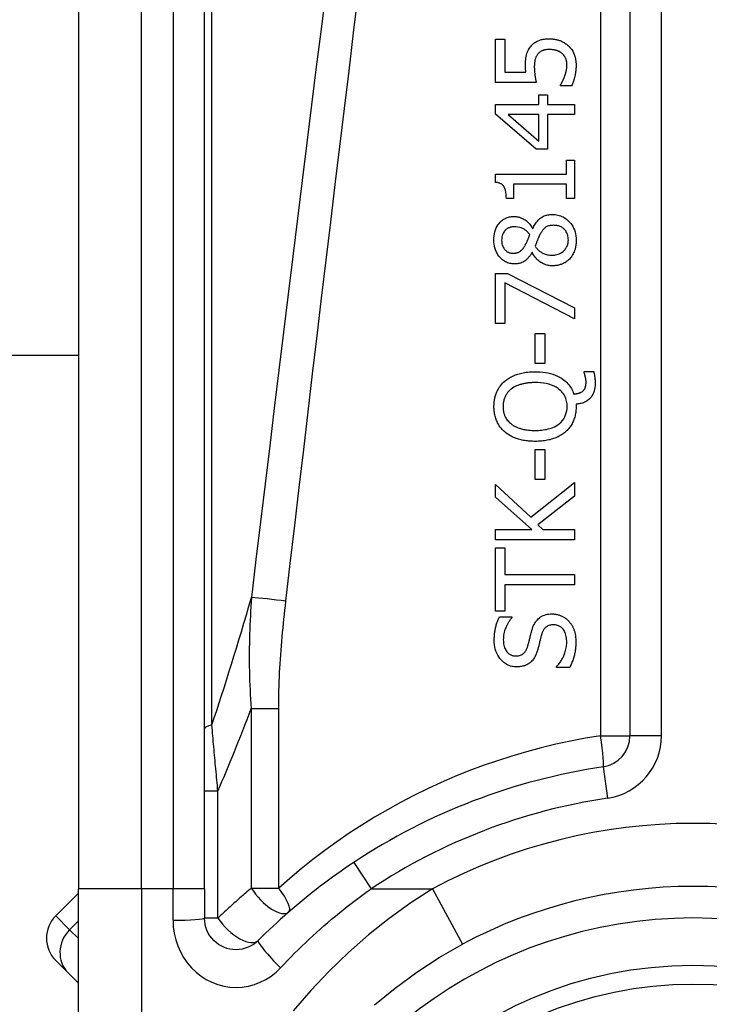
# Model space of a CAD drawing. Header units: inches. Extents: x 7 to 188, y 10 to 101.
# Tile 84 of 154: x 24.168 to 24.599, y 72.586 to 73.201. Entities that reach past the tile are written whole.
import ezdxf

# ---------------------------------------------------------------- set-up
doc = ezdxf.new("R2010")
doc.units = ezdxf.units.IN
doc.header["$MEASUREMENT"] = 0
doc.layers.add('Visible Edges(ANSI)', color=7, linetype='Continuous', lineweight=25)
doc.layers.add('Visible Tangent Edges(ANSI)', color=7, linetype='Continuous', lineweight=25)

msp = doc.modelspace()

# ---------------------------------------------------------------- linework, layer by layer
at = {"layer": 'Visible Edges(ANSI)'}
for p, q in [((24.54921, 73.40591), (24.54921, 72.75393)), ((24.20471, 73.30749), (24.20471, 72.65842)), ((24.28345, 72.65842), (24.28345, 73.30749)), ((24.46532, 73.16192), (24.46532, 73.18892)), ((24.46532, 73.18892), (24.4711, 73.18892)), ((24.4711, 73.18892), (24.4711, 73.16826)), ((24.4711, 73.16826), (24.48422, 73.16826)), ((24.49068, 73.16192), (24.46532, 73.16192)), ((24.5058, 73.15989), (24.5058, 73.16037)), ((24.49232, 73.14824), (24.49232, 73.15411)), ((24.49232, 73.15411), (24.49762, 73.15411)), ((24.49762, 73.15411), (24.49762, 73.14824)), ((24.51278, 73.15989), (24.5058, 73.15989)), ((24.46532, 73.14218), (24.46532, 73.14824)), ((24.46532, 73.14824), (24.49232, 73.14824)), ((24.49762, 73.14824), (24.51453, 73.14824)), ((24.51453, 73.14824), (24.51453, 73.1419)), ((24.49068, 73.12017), (24.46532, 73.14218)), ((24.49232, 73.1419), (24.4731, 73.1419)), ((24.4731, 73.1419), (24.49232, 73.12535)), ((24.49232, 73.12535), (24.49232, 73.1419)), ((24.49762, 73.1419), (24.49762, 73.12017)), ((24.51453, 73.1419), (24.49762, 73.1419)), ((24.49762, 73.12017), (24.49068, 73.12017)), ((24.50951, 73.10465), (24.50951, 73.11339)), ((24.50951, 73.11339), (24.51453, 73.11339)), ((24.51453, 73.11339), (24.51453, 73.08938)), ((24.46516, 73.09955), (24.46516, 73.10465)), ((24.46516, 73.10465), (24.50951, 73.10465)), ((24.47653, 73.09831), (24.47653, 73.08938)), ((24.50951, 73.09831), (24.47653, 73.09831)), ((24.50951, 73.08938), (24.50951, 73.09831)), ((24.47653, 73.08938), (24.47202, 73.08938)), ((24.51453, 73.08938), (24.50951, 73.08938)), ((24.48833, 73.07076), (24.48853, 73.07076)), ((24.48825, 73.05576), (24.48805, 73.05576)), ((24.46532, 73.01133), (24.46532, 73.04256)), ((24.46532, 73.04256), (24.4727, 73.04256)), ((24.4727, 73.04256), (24.51453, 73.02126)), ((24.4711, 73.03674), (24.4711, 73.01133)), ((24.51453, 73.01424), (24.4711, 73.03674)), ((24.51453, 73.02126), (24.51453, 73.01424)), ((24.4711, 73.01133), (24.46532, 73.01133)), ((24.49001, 72.98649), (24.49001, 73.00511)), ((24.49001, 73.00511), (24.49599, 73.00511)), ((24.49599, 73.00511), (24.49599, 72.98649)), ((24.20471, 72.99133), (9.17764, 72.99133)), ((24.49599, 72.98649), (24.49001, 72.98649)), ((24.52063, 72.98059), (24.52063, 72.98146)), ((24.52063, 72.98146), (24.52658, 72.98146)), ((24.51557, 72.96104), (24.51557, 72.95953)), ((24.49001, 72.91402), (24.49001, 72.93265)), ((24.49001, 72.93265), (24.49599, 72.93265)), ((24.49599, 72.93265), (24.49599, 72.91402)), ((24.49599, 72.91402), (24.49001, 72.91402)), ((24.46532, 72.90294), (24.46532, 72.91091)), ((24.46532, 72.91091), (24.48729, 72.89054)), ((24.48729, 72.89054), (24.51453, 72.91211)), ((24.51453, 72.91211), (24.51453, 72.90362)), ((24.48793, 72.88276), (24.46532, 72.90294)), ((24.51453, 72.90362), (24.49164, 72.88563)), ((24.49164, 72.88563), (24.49487, 72.88276)), ((24.46532, 72.87622), (24.46532, 72.88276)), ((24.46532, 72.88276), (24.48793, 72.88276)), ((24.49487, 72.88276), (24.51453, 72.88276)), ((24.51453, 72.88276), (24.51453, 72.87622)), ((24.51453, 72.87622), (24.46532, 72.87622)), ((24.46532, 72.83167), (24.46532, 72.87123)), ((24.46532, 72.87123), (24.47114, 72.87123)), ((24.47114, 72.87123), (24.47114, 72.85472)), ((24.47114, 72.85472), (24.51453, 72.85472)), ((24.51453, 72.85472), (24.51453, 72.84818)), ((24.47114, 72.84818), (24.47114, 72.83167)), ((24.51453, 72.84818), (24.47114, 72.84818)), ((24.47114, 72.83167), (24.46532, 72.83167)), ((24.46763, 72.82812), (24.47545, 72.82812)), ((24.47545, 72.82812), (24.47545, 72.82764)), ((24.50337, 72.79658), (24.50337, 72.79706)), ((24.51158, 72.79658), (24.50337, 72.79658)), ((24.20471, 72.42116), (24.20471, 72.65842)), ((24.28345, 72.65842), (24.28345, 72.63999)), ((24.20471, 72.65571), (24.19047, 72.64147)), ((24.19829, 72.60582), (24.19047, 72.61363)), ((24.19829, 72.60582), (24.20471, 72.59939))]:
    msp.add_line(p, q, dxfattribs=at)
at = {"layer": 'Visible Edges(ANSI)', "flags": 128}
for points in [[(24.48702, 73.18414), (24.48741, 73.18464), (24.48783, 73.18512), (24.48828, 73.18557), (24.48874, 73.186), (24.48923, 73.1864), (24.48973, 73.18678), (24.49026, 73.18713), (24.49081, 73.18746), (24.49136, 73.18775), (24.4919, 73.188), (24.49242, 73.18821), (24.49293, 73.18839), (24.49344, 73.18855), (24.49393, 73.18868), (24.49442, 73.18879), (24.49491, 73.18888), (24.4954, 73.18896), (24.4959, 73.18903), (24.4964, 73.18908), (24.4969, 73.18913), (24.4974, 73.18916), (24.4979, 73.18918), (24.4984, 73.1892), (24.4989, 73.1892)], [(24.4989, 73.1892), (24.49939, 73.1892), (24.49988, 73.18918), (24.50036, 73.18915), (24.50085, 73.18911), (24.50133, 73.18906), (24.50181, 73.189), (24.50229, 73.18892), (24.50277, 73.18883), (24.50324, 73.18873), (24.50371, 73.18862), (24.50418, 73.18849), (24.50465, 73.18835), (24.50511, 73.1882), (24.50557, 73.18803), (24.50605, 73.18784), (24.50654, 73.18763), (24.50704, 73.18739), (24.50756, 73.18713), (24.50808, 73.18683), (24.50861, 73.1865), (24.50915, 73.18615), (24.50968, 73.18575), (24.51022, 73.18532), (24.51074, 73.18485)], [(24.51074, 73.18485), (24.51127, 73.18434), (24.51177, 73.18379), (24.51223, 73.18323), (24.51267, 73.18264), (24.51307, 73.18202), (24.51345, 73.18139), (24.51379, 73.18074), (24.51411, 73.18008), (24.51437, 73.17944), (24.5146, 73.17884), (24.51478, 73.17828), (24.51494, 73.17776), (24.51506, 73.17729), (24.51516, 73.17687), (24.51524, 73.17646), (24.51531, 73.17606), (24.51537, 73.17565), (24.51543, 73.17524), (24.51547, 73.17483), (24.51551, 73.17442), (24.51553, 73.17401), (24.51555, 73.1736), (24.51557, 73.17318), (24.51557, 73.17277)], [(24.48394, 73.17273), (24.48395, 73.17309), (24.48395, 73.17345), (24.48396, 73.17381), (24.48397, 73.17418), (24.48398, 73.17455), (24.484, 73.17492), (24.48402, 73.17529), (24.48405, 73.17567), (24.48408, 73.17604), (24.48412, 73.17641), (24.48416, 73.17678), (24.4842, 73.17715), (24.48426, 73.17752), (24.48431, 73.17788), (24.48438, 73.17824), (24.48445, 73.1786), (24.48452, 73.17895), (24.48461, 73.17932), (24.48476, 73.17987), (24.48501, 73.18059), (24.48537, 73.18145), (24.48585, 73.18238), (24.4864, 73.18328), (24.48702, 73.18414)], [(24.49176, 73.17971), (24.49155, 73.17946), (24.49135, 73.1792), (24.49116, 73.17893), (24.49099, 73.17865), (24.49082, 73.17837), (24.49067, 73.17808), (24.49053, 73.17778), (24.4904, 73.17748), (24.49029, 73.17717), (24.49018, 73.17685), (24.49008, 73.17652), (24.48999, 73.17618), (24.4899, 73.17583), (24.48983, 73.17547), (24.48976, 73.17511), (24.4897, 73.17474), (24.48965, 73.17437), (24.48961, 73.17399), (24.48957, 73.1736), (24.48954, 73.17322), (24.48952, 73.17283), (24.4895, 73.17244), (24.48949, 73.17204), (24.48949, 73.17165)], [(24.49886, 73.1825), (24.49858, 73.1825), (24.49831, 73.18249), (24.49803, 73.18248), (24.49776, 73.18247), (24.49748, 73.18245), (24.49721, 73.18242), (24.49694, 73.18239), (24.49668, 73.18235), (24.49641, 73.18231), (24.49615, 73.18226), (24.4959, 73.18221), (24.49564, 73.18215), (24.4954, 73.18208), (24.49515, 73.18201), (24.49492, 73.18193), (24.49468, 73.18184), (24.49444, 73.18173), (24.49413, 73.18159), (24.49376, 73.18139), (24.49336, 73.18114), (24.49293, 73.18084), (24.49251, 73.18049), (24.49212, 73.18012), (24.49176, 73.17971)], [(24.50688, 73.17999), (24.50667, 73.18016), (24.50646, 73.18032), (24.50624, 73.18048), (24.50602, 73.18063), (24.5058, 73.18077), (24.50557, 73.18091), (24.50534, 73.18104), (24.50511, 73.18117), (24.50487, 73.18129), (24.50463, 73.1814), (24.50439, 73.18151), (24.50415, 73.18161), (24.5039, 73.18171), (24.50365, 73.1818), (24.50338, 73.18188), (24.50308, 73.18197), (24.50274, 73.18207), (24.50234, 73.18216), (24.5019, 73.18225), (24.5014, 73.18233), (24.50085, 73.1824), (24.50024, 73.18245), (24.49958, 73.18249), (24.49886, 73.1825)], [(24.50987, 73.17289), (24.50986, 73.17313), (24.50986, 73.17337), (24.50984, 73.17361), (24.50982, 73.17385), (24.5098, 73.17409), (24.50977, 73.17432), (24.50974, 73.17456), (24.5097, 73.17479), (24.50965, 73.17503), (24.5096, 73.17526), (24.50955, 73.17549), (24.50949, 73.17572), (24.50942, 73.17595), (24.50935, 73.17618), (24.50928, 73.17641), (24.5092, 73.17663), (24.5091, 73.17687), (24.50897, 73.17719), (24.50877, 73.1776), (24.50851, 73.17807), (24.50817, 73.17858), (24.50777, 73.17908), (24.50734, 73.17955), (24.50688, 73.17999)], [(24.48422, 73.16826), (24.4842, 73.16842), (24.48418, 73.16858), (24.48416, 73.16873), (24.48415, 73.16889), (24.48413, 73.16905), (24.48411, 73.16921), (24.4841, 73.16936), (24.48408, 73.16952), (24.48407, 73.16968), (24.48406, 73.16984), (24.48404, 73.17), (24.48403, 73.17015), (24.48402, 73.17031), (24.48401, 73.17047), (24.484, 73.17065), (24.48399, 73.17084), (24.48398, 73.17105), (24.48397, 73.17127), (24.48397, 73.17149), (24.48396, 73.17173), (24.48395, 73.17197), (24.48395, 73.17222), (24.48395, 73.17248), (24.48394, 73.17273)], [(24.50843, 73.16567), (24.5085, 73.16587), (24.50857, 73.16608), (24.50864, 73.16628), (24.50871, 73.16649), (24.50877, 73.16669), (24.50884, 73.1669), (24.5089, 73.16711), (24.50897, 73.16732), (24.50903, 73.16753), (24.50909, 73.16774), (24.50915, 73.16795), (24.50921, 73.16816), (24.50927, 73.16836), (24.50932, 73.16857), (24.50938, 73.16878), (24.50943, 73.16899), (24.50948, 73.1692), (24.50953, 73.16944), (24.5096, 73.16977), (24.50968, 73.1702), (24.50975, 73.17073), (24.50981, 73.17135), (24.50985, 73.17207), (24.50987, 73.17289)], [(24.51557, 73.17277), (24.51557, 73.17225), (24.51555, 73.17172), (24.51553, 73.1712), (24.5155, 73.17068), (24.51546, 73.17016), (24.51541, 73.16964), (24.51536, 73.16913), (24.51529, 73.16861), (24.51522, 73.16809), (24.51514, 73.16758), (24.51505, 73.16706), (24.51495, 73.16655), (24.51484, 73.16604), (24.51472, 73.16552), (24.51459, 73.165), (24.51445, 73.16445), (24.5143, 73.1639), (24.51413, 73.16333), (24.51394, 73.16276), (24.51374, 73.16218), (24.51353, 73.16161), (24.5133, 73.16103), (24.51305, 73.16046), (24.51278, 73.15989)], [(24.48949, 73.17165), (24.48949, 73.17121), (24.4895, 73.17077), (24.48951, 73.17033), (24.48953, 73.16989), (24.48956, 73.16945), (24.48959, 73.16901), (24.48962, 73.16858), (24.48966, 73.16814), (24.48971, 73.1677), (24.48976, 73.16725), (24.48982, 73.16681), (24.48989, 73.16636), (24.48995, 73.16591), (24.49002, 73.16547), (24.49009, 73.16504), (24.49016, 73.16461), (24.49024, 73.1642), (24.49031, 73.16381), (24.49038, 73.16343), (24.49045, 73.16308), (24.49051, 73.16274), (24.49057, 73.16244), (24.49063, 73.16216), (24.49068, 73.16192)], [(24.5058, 73.16037), (24.50588, 73.16047), (24.50596, 73.16059), (24.50604, 73.16072), (24.50613, 73.16086), (24.50623, 73.161), (24.50632, 73.16116), (24.50642, 73.16133), (24.50653, 73.1615), (24.50663, 73.16169), (24.50674, 73.16189), (24.50685, 73.16209), (24.50696, 73.16231), (24.50708, 73.16253), (24.50719, 73.16277), (24.50731, 73.16302), (24.50743, 73.16327), (24.50756, 73.16354), (24.50768, 73.16381), (24.5078, 73.1641), (24.50793, 73.16439), (24.50805, 73.1647), (24.50818, 73.16501), (24.5083, 73.16534), (24.50843, 73.16567)], [(24.47202, 73.08938), (24.47199, 73.09076), (24.4719, 73.09212), (24.47172, 73.09343), (24.47146, 73.09468), (24.47109, 73.0958), (24.47071, 73.09663), (24.47037, 73.09717), (24.47012, 73.09748), (24.46988, 73.09774), (24.46963, 73.09797), (24.46937, 73.09818), (24.46909, 73.09838), (24.4688, 73.09856), (24.46849, 73.09872), (24.46818, 73.09887), (24.46786, 73.09899), (24.46753, 73.09911), (24.4672, 73.09921), (24.46687, 73.09929), (24.46653, 73.09936), (24.46619, 73.09943), (24.46585, 73.09948), (24.4655, 73.09952), (24.46516, 73.09955)], [(24.4642, 73.06346), (24.46424, 73.06479), (24.46435, 73.06612), (24.46455, 73.06743), (24.46485, 73.06872), (24.46525, 73.06999), (24.46575, 73.07119), (24.4663, 73.07223), (24.46686, 73.07312), (24.46743, 73.07387), (24.46797, 73.07449), (24.46847, 73.07501), (24.46899, 73.07548), (24.46953, 73.07593), (24.47009, 73.07633), (24.47068, 73.0767), (24.47129, 73.07703), (24.47192, 73.07733), (24.47258, 73.07758), (24.47325, 73.0778), (24.47393, 73.07796), (24.47462, 73.07809), (24.47532, 73.07818), (24.47602, 73.07824), (24.47673, 73.07825)], [(24.47673, 73.07825), (24.47718, 73.07824), (24.47763, 73.07822), (24.47807, 73.07817), (24.47852, 73.07811), (24.47896, 73.07803), (24.47939, 73.07794), (24.47983, 73.07782), (24.48026, 73.0777), (24.48068, 73.07755), (24.48111, 73.07739), (24.48155, 73.07721), (24.48204, 73.07698), (24.48257, 73.07672), (24.48313, 73.0764), (24.48372, 73.07604), (24.48431, 73.07562), (24.48491, 73.07515), (24.48551, 73.07461), (24.48607, 73.07404), (24.4866, 73.07344), (24.48708, 73.07281), (24.48753, 73.07215), (24.48795, 73.07147), (24.48833, 73.07076)], [(24.48853, 73.07076), (24.48887, 73.07145), (24.48922, 73.07214), (24.4896, 73.07281), (24.49001, 73.07348), (24.49044, 73.07412), (24.4909, 73.07474), (24.49139, 73.07534), (24.4919, 73.07592), (24.49244, 73.07646), (24.493, 73.07695), (24.49355, 73.07738), (24.49409, 73.07776), (24.49463, 73.07808), (24.49517, 73.07836), (24.49571, 73.0786), (24.49626, 73.0788), (24.49681, 73.07897), (24.49737, 73.07912), (24.49793, 73.07924), (24.4985, 73.07933), (24.49908, 73.0794), (24.49966, 73.07945), (24.50023, 73.07948), (24.50081, 73.07949)], [(24.50081, 73.07949), (24.50168, 73.07947), (24.50254, 73.0794), (24.50338, 73.07928), (24.50422, 73.07912), (24.50505, 73.07891), (24.50587, 73.07864), (24.50667, 73.07831), (24.50745, 73.07794), (24.5082, 73.07752), (24.50892, 73.07705), (24.50961, 73.07654), (24.51027, 73.07599), (24.5109, 73.0754), (24.51155, 73.07473), (24.5122, 73.07395), (24.51285, 73.07308), (24.51347, 73.0721), (24.51405, 73.07101), (24.51455, 73.06983), (24.51496, 73.0686), (24.51527, 73.06734), (24.51549, 73.06605), (24.51561, 73.06476), (24.51565, 73.06346)], [(24.47681, 73.07179), (24.47641, 73.07178), (24.47602, 73.07176), (24.47563, 73.07172), (24.47524, 73.07166), (24.47486, 73.07158), (24.47448, 73.07148), (24.47411, 73.07136), (24.47374, 73.07123), (24.47338, 73.07107), (24.47302, 73.07089), (24.47269, 73.07069), (24.47236, 73.07048), (24.47204, 73.07025), (24.47174, 73.07), (24.47145, 73.06974), (24.47115, 73.06944), (24.47079, 73.06904), (24.4704, 73.0685), (24.47001, 73.06783), (24.46965, 73.06702), (24.46938, 73.06614), (24.4692, 73.06525), (24.4691, 73.06433), (24.46907, 73.06342)], [(24.48666, 73.06689), (24.48648, 73.06711), (24.4863, 73.06734), (24.48612, 73.06756), (24.48593, 73.06778), (24.48574, 73.068), (24.48554, 73.06822), (24.48534, 73.06843), (24.48514, 73.06864), (24.48493, 73.06884), (24.48471, 73.06904), (24.4845, 73.06923), (24.48428, 73.06942), (24.48405, 73.0696), (24.48382, 73.06978), (24.48359, 73.06995), (24.48335, 73.07011), (24.48311, 73.07026), (24.48273, 73.07048), (24.48215, 73.07076), (24.48135, 73.07108), (24.48035, 73.07138), (24.47918, 73.07162), (24.478, 73.07175), (24.47681, 73.07179)], [(24.50145, 73.07271), (24.50092, 73.0727), (24.50039, 73.07267), (24.49985, 73.07262), (24.49932, 73.07254), (24.4988, 73.07243), (24.49829, 73.07229), (24.49779, 73.07211), (24.49733, 73.07192), (24.49693, 73.0717), (24.49656, 73.07147), (24.49623, 73.07122), (24.49593, 73.07097), (24.49566, 73.07071), (24.49539, 73.07043), (24.49512, 73.07013), (24.49486, 73.06982), (24.49461, 73.06949), (24.49436, 73.06915), (24.49412, 73.0688), (24.49388, 73.06844), (24.49365, 73.06807), (24.49343, 73.06769), (24.49321, 73.06731), (24.493, 73.06693)], [(24.51074, 73.06354), (24.51072, 73.06432), (24.51065, 73.0651), (24.51052, 73.06586), (24.51034, 73.06662), (24.51009, 73.06736), (24.50978, 73.06806), (24.50944, 73.06868), (24.50908, 73.06923), (24.50869, 73.06972), (24.50831, 73.07014), (24.50792, 73.07051), (24.50751, 73.07086), (24.50708, 73.07117), (24.50663, 73.07146), (24.50616, 73.07171), (24.50567, 73.07194), (24.50517, 73.07213), (24.50465, 73.07229), (24.50413, 73.07243), (24.5036, 73.07253), (24.50307, 73.07261), (24.50253, 73.07267), (24.50199, 73.0727), (24.50145, 73.07271)], [(24.47716, 73.04862), (24.47642, 73.04864), (24.47568, 73.0487), (24.47495, 73.0488), (24.47422, 73.04895), (24.47351, 73.04913), (24.4728, 73.04937), (24.47211, 73.04965), (24.47144, 73.04998), (24.4708, 73.05035), (24.47018, 73.05076), (24.46959, 73.0512), (24.46902, 73.05169), (24.46848, 73.05221), (24.46791, 73.05281), (24.46733, 73.05351), (24.46674, 73.05432), (24.46617, 73.05525), (24.46565, 73.05629), (24.46518, 73.05742), (24.46481, 73.05859), (24.46454, 73.05978), (24.46435, 73.061), (24.46424, 73.06223), (24.4642, 73.06346)], [(24.46907, 73.06342), (24.46909, 73.06265), (24.46917, 73.0619), (24.46929, 73.06115), (24.46948, 73.06041), (24.46973, 73.05969), (24.47003, 73.05903), (24.47036, 73.05846), (24.47069, 73.05797), (24.47102, 73.05756), (24.47132, 73.05723), (24.47161, 73.05695), (24.47192, 73.05669), (24.47224, 73.05645), (24.47257, 73.05623), (24.47291, 73.05603), (24.47327, 73.05586), (24.47365, 73.0557), (24.47403, 73.05558), (24.47442, 73.05547), (24.47481, 73.05538), (24.4752, 73.05532), (24.4756, 73.05528), (24.476, 73.05525), (24.47641, 73.05524)], [(24.48359, 73.05995), (24.48366, 73.06009), (24.48375, 73.06025), (24.48385, 73.06043), (24.48395, 73.06063), (24.48406, 73.06084), (24.48418, 73.06107), (24.48431, 73.06132), (24.48444, 73.06158), (24.48457, 73.06186), (24.48471, 73.06215), (24.48485, 73.06245), (24.485, 73.06276), (24.48514, 73.06308), (24.48529, 73.0634), (24.48544, 73.06374), (24.48559, 73.06408), (24.48573, 73.06442), (24.48588, 73.06477), (24.48602, 73.06512), (24.48615, 73.06548), (24.48629, 73.06583), (24.48642, 73.06619), (24.48654, 73.06654), (24.48666, 73.06689)], [(24.493, 73.06693), (24.49291, 73.06677), (24.49282, 73.06661), (24.49274, 73.06645), (24.49265, 73.06628), (24.49257, 73.0661), (24.49248, 73.06592), (24.49239, 73.06572), (24.4923, 73.06551), (24.4922, 73.0653), (24.4921, 73.06507), (24.492, 73.06482), (24.49189, 73.06456), (24.49177, 73.06428), (24.49165, 73.06398), (24.49152, 73.06366), (24.49139, 73.06332), (24.49124, 73.06296), (24.49109, 73.06258), (24.49092, 73.06217), (24.49075, 73.06173), (24.49056, 73.06127), (24.49036, 73.06078), (24.49015, 73.06026), (24.48993, 73.05971)], [(24.50046, 73.05409), (24.50124, 73.05411), (24.50202, 73.05417), (24.5028, 73.05429), (24.50356, 73.05446), (24.50431, 73.05468), (24.50505, 73.05496), (24.50574, 73.05529), (24.50637, 73.05565), (24.50694, 73.05604), (24.50745, 73.05644), (24.50791, 73.05685), (24.50832, 73.05726), (24.50871, 73.05769), (24.50906, 73.05814), (24.50938, 73.05861), (24.50967, 73.05911), (24.50993, 73.05962), (24.51015, 73.06015), (24.51034, 73.0607), (24.51049, 73.06125), (24.5106, 73.06182), (24.51068, 73.06238), (24.51073, 73.06296), (24.51074, 73.06354)], [(24.51565, 73.06346), (24.51565, 73.06302), (24.51563, 73.06258), (24.51561, 73.06214), (24.51558, 73.0617), (24.51555, 73.06127), (24.5155, 73.06083), (24.51544, 73.0604), (24.51538, 73.05996), (24.5153, 73.05953), (24.51522, 73.05911), (24.51512, 73.05868), (24.51501, 73.05825), (24.5149, 73.05783), (24.51477, 73.05741), (24.51463, 73.057), (24.51448, 73.05657), (24.51428, 73.05608), (24.51403, 73.05551), (24.51373, 73.05489), (24.51336, 73.05422), (24.51293, 73.05354), (24.51247, 73.05288), (24.51196, 73.05225), (24.51142, 73.05165)], [(24.47641, 73.05524), (24.47667, 73.05525), (24.47693, 73.05526), (24.47719, 73.05527), (24.47745, 73.0553), (24.47771, 73.05533), (24.47797, 73.05538), (24.47822, 73.05543), (24.47848, 73.05549), (24.47873, 73.05556), (24.47898, 73.05564), (24.47922, 73.05573), (24.47947, 73.05583), (24.47975, 73.05596), (24.48006, 73.05612), (24.48039, 73.05633), (24.48076, 73.05658), (24.48114, 73.05689), (24.48155, 73.05725), (24.48194, 73.05766), (24.48231, 73.05808), (24.48266, 73.05853), (24.48299, 73.05899), (24.4833, 73.05946), (24.48359, 73.05995)], [(24.48805, 73.05576), (24.48781, 73.05535), (24.48755, 73.05494), (24.48729, 73.05453), (24.48701, 73.05412), (24.48673, 73.05372), (24.48643, 73.05333), (24.48613, 73.05295), (24.48582, 73.05257), (24.48549, 73.05221), (24.48516, 73.05186), (24.48481, 73.05152), (24.48446, 73.05119), (24.48409, 73.05088), (24.48371, 73.05058), (24.48328, 73.05028), (24.4828, 73.04998), (24.48226, 73.04969), (24.48164, 73.04941), (24.48096, 73.04917), (24.48022, 73.04896), (24.47946, 73.04881), (24.4787, 73.0487), (24.47793, 73.04864), (24.47716, 73.04862)], [(24.50093, 73.04743), (24.5004, 73.04744), (24.49986, 73.04746), (24.49933, 73.04751), (24.49881, 73.04758), (24.49829, 73.04767), (24.49777, 73.04778), (24.49726, 73.04792), (24.49675, 73.04807), (24.49625, 73.04824), (24.49575, 73.04844), (24.49524, 73.04866), (24.4947, 73.04892), (24.49414, 73.04923), (24.49356, 73.04958), (24.49296, 73.04999), (24.49236, 73.05045), (24.49175, 73.05097), (24.49115, 73.05156), (24.49057, 73.05219), (24.49004, 73.05285), (24.48954, 73.05354), (24.48907, 73.05426), (24.48865, 73.055), (24.48825, 73.05576)], [(24.48993, 73.05971), (24.49017, 73.05935), (24.49042, 73.05901), (24.49068, 73.05867), (24.49096, 73.05834), (24.49124, 73.05802), (24.49153, 73.05771), (24.49183, 73.05741), (24.49214, 73.05713), (24.49247, 73.05685), (24.4928, 73.05658), (24.49314, 73.05633), (24.4935, 73.05608), (24.49388, 73.05584), (24.49431, 73.05559), (24.49478, 73.05534), (24.49529, 73.0551), (24.49585, 73.05487), (24.49646, 73.05467), (24.49711, 73.05448), (24.49777, 73.05434), (24.49843, 73.05422), (24.4991, 73.05415), (24.49978, 73.0541), (24.50046, 73.05409)], [(24.51142, 73.05165), (24.51113, 73.05136), (24.51083, 73.05107), (24.51052, 73.0508), (24.51021, 73.05054), (24.50989, 73.05028), (24.50956, 73.05004), (24.50922, 73.04981), (24.50888, 73.04959), (24.50853, 73.04938), (24.50817, 73.04918), (24.5078, 73.04899), (24.50743, 73.04881), (24.50705, 73.04864), (24.50664, 73.04847), (24.5062, 73.04831), (24.50571, 73.04814), (24.50519, 73.04799), (24.50462, 73.04784), (24.50403, 73.04772), (24.50341, 73.04761), (24.5028, 73.04753), (24.50218, 73.04747), (24.50156, 73.04744), (24.50093, 73.04743)], [(24.47098, 72.9754), (24.47154, 72.97586), (24.47211, 72.9763), (24.47269, 72.97672), (24.47329, 72.97711), (24.47391, 72.97749), (24.47453, 72.97784), (24.47517, 72.97818), (24.47581, 72.97849), (24.47647, 72.97879), (24.47713, 72.97907), (24.47781, 72.97933), (24.47851, 72.97958), (24.47924, 72.97982), (24.48001, 72.98005), (24.48082, 72.98026), (24.48166, 72.98046), (24.48255, 72.98064), (24.48347, 72.98081), (24.48444, 72.98095), (24.48545, 72.98107), (24.48651, 72.98117), (24.48761, 72.98124), (24.48877, 72.98129), (24.48997, 72.9813)], [(24.48997, 72.9813), (24.49157, 72.98128), (24.49318, 72.98119), (24.49479, 72.98104), (24.49639, 72.98083), (24.49798, 72.98053), (24.49955, 72.98016), (24.50109, 72.9797), (24.50259, 72.97914), (24.50399, 72.97853), (24.50525, 72.97787), (24.50639, 72.97719), (24.50741, 72.97649), (24.5083, 72.9758), (24.50909, 72.97512), (24.50979, 72.97446), (24.51043, 72.97378), (24.51104, 72.97307), (24.51161, 72.97233), (24.51214, 72.97156), (24.51263, 72.97076), (24.51308, 72.96994), (24.51349, 72.96909), (24.51385, 72.96823), (24.51417, 72.96735)], [(24.52179, 72.97488), (24.52179, 72.97505), (24.52178, 72.97522), (24.52178, 72.97539), (24.52177, 72.97556), (24.52175, 72.97574), (24.52174, 72.97591), (24.52172, 72.97608), (24.52169, 72.97626), (24.52167, 72.97643), (24.52165, 72.9766), (24.52162, 72.97678), (24.52159, 72.97695), (24.52156, 72.97712), (24.52152, 72.97729), (24.52149, 72.97746), (24.52145, 72.97763), (24.52142, 72.97779), (24.52138, 72.97796), (24.52133, 72.97818), (24.52124, 72.97855), (24.52112, 72.97904), (24.52097, 72.97957), (24.52081, 72.98011), (24.52063, 72.98059)], [(24.52658, 72.98146), (24.52667, 72.98106), (24.52676, 72.98067), (24.52684, 72.98028), (24.52691, 72.97991), (24.52698, 72.97954), (24.52704, 72.97918), (24.5271, 72.97883), (24.52715, 72.97849), (24.5272, 72.97817), (24.52724, 72.97786), (24.52727, 72.97757), (24.5273, 72.97728), (24.52734, 72.97699), (24.52736, 72.9767), (24.52739, 72.97641), (24.52741, 72.97613), (24.52743, 72.97584), (24.52745, 72.97555), (24.52746, 72.97526), (24.52747, 72.97497), (24.52748, 72.97468), (24.52749, 72.97439), (24.52749, 72.9741), (24.52749, 72.97381)], [(24.46428, 72.95953), (24.46429, 72.96016), (24.46431, 72.9608), (24.46435, 72.96143), (24.4644, 72.96206), (24.46447, 72.96269), (24.46455, 72.96332), (24.46465, 72.96394), (24.46477, 72.96456), (24.46491, 72.96517), (24.46506, 72.96578), (24.46523, 72.96639), (24.46543, 72.96699), (24.46564, 72.96758), (24.46587, 72.96818), (24.46613, 72.96879), (24.46645, 72.96947), (24.46683, 72.9702), (24.46726, 72.97096), (24.46776, 72.97175), (24.46833, 72.97254), (24.46894, 72.97331), (24.46958, 72.97404), (24.47026, 72.97474), (24.47098, 72.9754)], [(24.47505, 72.97046), (24.47464, 72.97013), (24.47425, 72.9698), (24.47387, 72.96944), (24.47351, 72.96908), (24.47316, 72.9687), (24.47283, 72.96831), (24.47251, 72.96791), (24.47221, 72.96749), (24.47192, 72.96705), (24.47166, 72.9666), (24.47141, 72.96614), (24.47118, 72.96567), (24.47098, 72.96519), (24.47079, 72.9647), (24.47062, 72.96421), (24.47048, 72.9637), (24.47035, 72.9632), (24.47024, 72.96269), (24.47015, 72.96217), (24.47007, 72.96165), (24.47002, 72.96114), (24.46998, 72.96061), (24.46995, 72.96009), (24.46995, 72.95957)], [(24.48997, 72.97448), (24.48942, 72.97448), (24.48886, 72.97447), (24.48831, 72.97445), (24.48776, 72.97443), (24.4872, 72.97439), (24.48664, 72.97435), (24.48609, 72.9743), (24.48553, 72.97424), (24.48498, 72.97417), (24.48443, 72.97409), (24.48388, 72.97401), (24.48334, 72.97391), (24.48279, 72.9738), (24.48225, 72.97368), (24.48172, 72.97354), (24.48119, 72.9734), (24.48059, 72.97322), (24.47992, 72.973), (24.47918, 72.97273), (24.47839, 72.97241), (24.47757, 72.97202), (24.47673, 72.97157), (24.47588, 72.97105), (24.47505, 72.97046)], [(24.50999, 72.95957), (24.50997, 72.96041), (24.5099, 72.96125), (24.5098, 72.96207), (24.50965, 72.96289), (24.50944, 72.9637), (24.50919, 72.9645), (24.50888, 72.96528), (24.50853, 72.96604), (24.50812, 72.96676), (24.50767, 72.96746), (24.50718, 72.96812), (24.50664, 72.96875), (24.50604, 72.96937), (24.5053, 72.97005), (24.50435, 72.97079), (24.50319, 72.97155), (24.50178, 72.97229), (24.50019, 72.97295), (24.49854, 72.97347), (24.49686, 72.97386), (24.49515, 72.97415), (24.49343, 72.97434), (24.49169, 72.97445), (24.48997, 72.97448)], [(24.52749, 72.97381), (24.52746, 72.97264), (24.52735, 72.97148), (24.52715, 72.97033), (24.52686, 72.96921), (24.52647, 72.96811), (24.526, 72.9671), (24.52549, 72.96624), (24.52497, 72.96549), (24.52446, 72.96487), (24.52398, 72.96437), (24.5235, 72.96392), (24.52299, 72.9635), (24.52246, 72.96312), (24.5219, 72.96277), (24.52133, 72.96246), (24.52073, 72.96218), (24.52011, 72.96193), (24.51949, 72.96172), (24.51885, 72.96154), (24.5182, 72.96138), (24.51755, 72.96126), (24.51689, 72.96116), (24.51623, 72.96109), (24.51557, 72.96104)], [(24.5198, 72.96922), (24.51997, 72.96938), (24.52013, 72.96954), (24.52028, 72.9697), (24.52043, 72.96988), (24.52057, 72.97005), (24.52071, 72.97024), (24.52083, 72.97043), (24.52095, 72.97062), (24.52106, 72.97082), (24.52116, 72.97103), (24.52125, 72.97125), (24.52134, 72.97147), (24.52142, 72.9717), (24.52149, 72.97194), (24.52155, 72.9722), (24.52161, 72.97248), (24.52165, 72.97277), (24.52169, 72.97307), (24.52173, 72.97337), (24.52175, 72.97367), (24.52177, 72.97398), (24.52178, 72.97428), (24.52179, 72.97458), (24.52179, 72.97488)], [(24.51417, 72.96735), (24.51438, 72.96736), (24.51459, 72.96739), (24.51479, 72.96741), (24.515, 72.96744), (24.5152, 72.96746), (24.51541, 72.96749), (24.51561, 72.96753), (24.51582, 72.96757), (24.51602, 72.9676), (24.51623, 72.96765), (24.51643, 72.96769), (24.51663, 72.96774), (24.51683, 72.96779), (24.51703, 72.96785), (24.51723, 72.9679), (24.51743, 72.96796), (24.51764, 72.96803), (24.5179, 72.96813), (24.51819, 72.96824), (24.51851, 72.96839), (24.51885, 72.96856), (24.51918, 72.96875), (24.5195, 72.96897), (24.5198, 72.96922)], [(24.47098, 72.9437), (24.47044, 72.94419), (24.46991, 72.9447), (24.46941, 72.94523), (24.46892, 72.94578), (24.46846, 72.94634), (24.46803, 72.94692), (24.46761, 72.94752), (24.46722, 72.94814), (24.46685, 72.94877), (24.46651, 72.94943), (24.46619, 72.9501), (24.46589, 72.95078), (24.46563, 72.95147), (24.46538, 72.95217), (24.46517, 72.95288), (24.46497, 72.9536), (24.46481, 72.95433), (24.46466, 72.95506), (24.46454, 72.9558), (24.46445, 72.95654), (24.46437, 72.95729), (24.46432, 72.95803), (24.46429, 72.95878), (24.46428, 72.95953)], [(24.46995, 72.95957), (24.46995, 72.95913), (24.46997, 72.95868), (24.46999, 72.95824), (24.47003, 72.9578), (24.47008, 72.95736), (24.47014, 72.95693), (24.47021, 72.95649), (24.47029, 72.95606), (24.47039, 72.95563), (24.4705, 72.95521), (24.47063, 72.95478), (24.47077, 72.95437), (24.47092, 72.95395), (24.4711, 72.95353), (24.47131, 72.95308), (24.47156, 72.95261), (24.47185, 72.95211), (24.4722, 72.95159), (24.4726, 72.95105), (24.47304, 72.95052), (24.47351, 72.95001), (24.474, 72.94953), (24.47451, 72.94907), (24.47505, 72.94864)], [(24.48997, 72.94461), (24.49098, 72.94462), (24.49201, 72.94466), (24.49304, 72.94472), (24.49407, 72.94482), (24.4951, 72.94494), (24.49612, 72.9451), (24.49714, 72.94529), (24.49814, 72.94553), (24.49913, 72.9458), (24.50009, 72.94612), (24.50107, 72.9465), (24.50208, 72.94696), (24.50311, 72.94752), (24.50414, 72.94818), (24.50517, 72.94896), (24.50615, 72.94986), (24.50705, 72.95085), (24.50784, 72.95191), (24.50851, 72.95306), (24.50906, 72.95429), (24.50948, 72.95557), (24.50977, 72.95688), (24.50993, 72.95822), (24.50999, 72.95957)], [(24.51557, 72.95953), (24.51556, 72.95878), (24.51553, 72.95804), (24.51548, 72.9573), (24.51541, 72.95657), (24.51532, 72.95584), (24.5152, 72.95511), (24.51507, 72.95438), (24.5149, 72.95367), (24.51472, 72.95295), (24.51451, 72.95225), (24.51427, 72.95155), (24.51401, 72.95085), (24.51372, 72.95017), (24.5134, 72.9495), (24.51306, 72.94884), (24.51269, 72.94819), (24.51229, 72.94756), (24.51187, 72.94694), (24.51143, 72.94635), (24.51096, 72.94577), (24.51047, 72.94521), (24.50996, 72.94467), (24.50942, 72.94415), (24.50887, 72.94366)], [(24.47505, 72.94864), (24.47545, 72.94834), (24.47587, 72.94805), (24.47629, 72.94778), (24.47672, 72.94753), (24.47716, 72.94728), (24.47761, 72.94705), (24.47806, 72.94684), (24.47852, 72.94663), (24.47899, 72.94644), (24.47945, 72.94626), (24.47993, 72.94609), (24.48042, 72.94593), (24.48095, 72.94577), (24.48152, 72.94561), (24.48214, 72.94545), (24.4828, 72.9453), (24.48351, 72.94516), (24.48427, 72.94503), (24.48509, 72.94491), (24.48595, 72.94481), (24.48687, 72.94473), (24.48785, 72.94467), (24.48888, 72.94463), (24.48997, 72.94461)], [(24.48997, 72.93779), (24.48917, 72.9378), (24.48837, 72.93782), (24.48756, 72.93785), (24.48676, 72.9379), (24.48595, 72.93797), (24.48515, 72.93805), (24.48435, 72.93815), (24.48355, 72.93826), (24.48276, 72.9384), (24.48197, 72.93855), (24.48118, 72.93873), (24.48041, 72.93892), (24.47964, 72.93914), (24.47888, 72.93938), (24.47811, 72.93965), (24.47732, 72.93995), (24.47653, 72.94028), (24.47573, 72.94065), (24.47493, 72.94106), (24.47412, 72.9415), (24.47332, 72.94198), (24.47253, 72.94251), (24.47175, 72.94308), (24.47098, 72.9437)], [(24.50887, 72.94366), (24.50827, 72.94316), (24.50766, 72.94269), (24.50703, 72.94225), (24.50639, 72.94183), (24.50573, 72.94144), (24.50505, 72.94106), (24.50437, 72.94072), (24.50367, 72.94039), (24.50296, 72.94009), (24.50224, 72.9398), (24.50151, 72.93954), (24.50075, 72.93929), (24.49998, 72.93906), (24.49918, 72.93885), (24.49836, 72.93865), (24.49753, 72.93848), (24.49667, 72.93832), (24.49578, 72.93818), (24.49487, 72.93807), (24.49394, 72.93797), (24.49299, 72.93789), (24.49201, 72.93784), (24.491, 72.9378), (24.48997, 72.93779)], [(24.46444, 72.81349), (24.46445, 72.81405), (24.46446, 72.81462), (24.46448, 72.81519), (24.46451, 72.81576), (24.46454, 72.81632), (24.46459, 72.81689), (24.46464, 72.81745), (24.4647, 72.81802), (24.46478, 72.81858), (24.46486, 72.81914), (24.46495, 72.8197), (24.46505, 72.82026), (24.46516, 72.82082), (24.46528, 72.82137), (24.46541, 72.82195), (24.46556, 72.82255), (24.46574, 72.82318), (24.46593, 72.82383), (24.46615, 72.82451), (24.46639, 72.8252), (24.46666, 72.82591), (24.46695, 72.82664), (24.46728, 72.82738), (24.46763, 72.82812)], [(24.48809, 72.82027), (24.48826, 72.82079), (24.48844, 72.82132), (24.48864, 72.82184), (24.48885, 72.82235), (24.48907, 72.82286), (24.48931, 72.82336), (24.48957, 72.82385), (24.48985, 72.82433), (24.49014, 72.8248), (24.49045, 72.82526), (24.49078, 72.8257), (24.49115, 72.82615), (24.49159, 72.82664), (24.49211, 72.82714), (24.49272, 72.82764), (24.49341, 72.82813), (24.4942, 72.82859), (24.49504, 72.829), (24.4959, 72.82933), (24.4968, 72.8296), (24.49771, 72.8298), (24.49863, 72.82993), (24.49956, 72.83001), (24.5005, 72.83004)], [(24.5005, 72.83004), (24.50099, 72.83003), (24.50147, 72.83), (24.50196, 72.82996), (24.50244, 72.8299), (24.50292, 72.82983), (24.50339, 72.82974), (24.50386, 72.82963), (24.50433, 72.82951), (24.5048, 72.82937), (24.50526, 72.82922), (24.50572, 72.82905), (24.50618, 72.82887), (24.50663, 72.82867), (24.50707, 72.82846), (24.5075, 72.82824), (24.50792, 72.828), (24.50833, 72.82775), (24.50874, 72.82748), (24.50914, 72.82719), (24.50952, 72.8269), (24.50989, 72.82659), (24.51026, 72.82626), (24.51061, 72.82592), (24.51094, 72.82557)], [(24.47545, 72.82764), (24.47513, 72.82728), (24.47482, 72.82691), (24.47452, 72.82653), (24.47423, 72.82614), (24.47395, 72.82574), (24.47367, 72.82533), (24.47341, 72.82492), (24.47316, 72.8245), (24.47291, 72.82408), (24.47268, 72.82365), (24.47245, 72.82322), (24.47224, 72.82278), (24.47203, 72.82234), (24.47182, 72.8219), (24.47161, 72.82141), (24.47137, 72.82082), (24.47113, 72.82015), (24.47089, 72.8194), (24.47066, 72.81857), (24.47046, 72.81766), (24.47031, 72.81673), (24.47019, 72.8158), (24.47013, 72.81487), (24.47011, 72.81392)], [(24.50153, 72.82322), (24.50091, 72.8232), (24.5003, 72.82315), (24.49969, 72.82306), (24.49909, 72.82292), (24.4985, 72.82273), (24.49794, 72.8225), (24.49745, 72.82224), (24.49703, 72.82197), (24.49667, 72.8217), (24.49637, 72.82144), (24.49612, 72.82119), (24.49588, 72.82092), (24.49566, 72.82065), (24.49545, 72.82037), (24.49526, 72.82007), (24.49508, 72.81977), (24.49491, 72.81946), (24.49475, 72.81915), (24.4946, 72.81883), (24.49446, 72.8185), (24.49433, 72.81817), (24.49421, 72.81783), (24.4941, 72.81749), (24.49399, 72.81716)], [(24.50975, 72.81225), (24.50973, 72.81314), (24.50968, 72.81404), (24.50959, 72.81495), (24.50945, 72.81585), (24.50926, 72.81673), (24.50901, 72.81759), (24.50871, 72.81839), (24.50838, 72.81909), (24.50804, 72.81969), (24.50768, 72.8202), (24.50734, 72.82063), (24.50699, 72.82101), (24.50663, 72.82136), (24.50624, 72.82168), (24.50584, 72.82198), (24.50542, 72.82224), (24.50497, 72.82248), (24.50451, 72.82268), (24.50403, 72.82285), (24.50354, 72.82299), (24.50305, 72.82309), (24.50254, 72.82316), (24.50204, 72.8232), (24.50153, 72.82322)], [(24.51094, 72.82557), (24.51121, 72.82527), (24.51147, 72.82497), (24.51172, 72.82466), (24.51197, 72.82434), (24.5122, 72.82402), (24.51243, 72.8237), (24.51265, 72.82337), (24.51286, 72.82304), (24.51307, 72.8227), (24.51326, 72.82235), (24.51345, 72.822), (24.51363, 72.82165), (24.5138, 72.82129), (24.51397, 72.82093), (24.51412, 72.82056), (24.51427, 72.82018), (24.51443, 72.81974), (24.51462, 72.81917), (24.51481, 72.81847), (24.51499, 72.81763), (24.51515, 72.81665), (24.51529, 72.81551), (24.51538, 72.8142), (24.51541, 72.81273)], [(24.4855, 72.81018), (24.48562, 72.81063), (24.48574, 72.81109), (24.48586, 72.81154), (24.48597, 72.81199), (24.48608, 72.81243), (24.48619, 72.81287), (24.4863, 72.81331), (24.48641, 72.81375), (24.48651, 72.81418), (24.48662, 72.81461), (24.48672, 72.81503), (24.48682, 72.81546), (24.48693, 72.81588), (24.48703, 72.81629), (24.48713, 72.81671), (24.48723, 72.81712), (24.48734, 72.81752), (24.48744, 72.81792), (24.48755, 72.81832), (24.48765, 72.81872), (24.48776, 72.81911), (24.48787, 72.8195), (24.48798, 72.81988), (24.48809, 72.82027)], [(24.49399, 72.81716), (24.49389, 72.81679), (24.4938, 72.81644), (24.49371, 72.81611), (24.49362, 72.8158), (24.49354, 72.8155), (24.49347, 72.81521), (24.4934, 72.81493), (24.49333, 72.81465), (24.49326, 72.81437), (24.49319, 72.81409), (24.49312, 72.8138), (24.49305, 72.81351), (24.49298, 72.8132), (24.4929, 72.81288), (24.49282, 72.81255), (24.49273, 72.81219), (24.49264, 72.81181), (24.49254, 72.8114), (24.49244, 72.81097), (24.49232, 72.8105), (24.4922, 72.81), (24.49206, 72.80946), (24.49192, 72.80889), (24.49176, 72.80826)], [(24.47852, 72.79694), (24.47772, 72.79696), (24.47692, 72.79702), (24.47614, 72.79713), (24.47536, 72.79729), (24.47459, 72.7975), (24.47383, 72.79776), (24.47309, 72.79807), (24.47237, 72.79843), (24.47169, 72.79883), (24.47102, 72.79927), (24.47039, 72.79976), (24.46978, 72.80028), (24.46919, 72.80084), (24.46857, 72.80151), (24.46792, 72.80229), (24.46727, 72.8032), (24.46664, 72.80424), (24.46604, 72.80542), (24.46553, 72.8067), (24.46512, 72.80801), (24.46481, 72.80936), (24.4646, 72.81072), (24.46448, 72.8121), (24.46444, 72.81349)], [(24.47011, 72.81392), (24.47013, 72.81307), (24.47019, 72.81222), (24.4703, 72.81137), (24.47045, 72.81053), (24.47067, 72.80971), (24.47095, 72.8089), (24.47127, 72.80816), (24.47162, 72.8075), (24.47197, 72.80693), (24.47233, 72.80645), (24.47267, 72.80604), (24.47299, 72.80571), (24.47332, 72.8054), (24.47366, 72.80512), (24.47402, 72.80486), (24.4744, 72.80462), (24.47479, 72.80442), (24.47521, 72.80423), (24.47563, 72.80408), (24.47606, 72.80396), (24.4765, 72.80387), (24.47695, 72.8038), (24.47739, 72.80377), (24.47784, 72.80376)], [(24.47784, 72.80376), (24.47844, 72.80377), (24.47903, 72.80382), (24.47962, 72.80391), (24.4802, 72.80404), (24.48077, 72.80421), (24.48132, 72.80444), (24.4818, 72.80469), (24.48223, 72.80495), (24.4826, 72.80523), (24.48292, 72.80551), (24.48319, 72.80578), (24.48345, 72.80606), (24.4837, 72.80636), (24.48393, 72.80667), (24.48414, 72.80698), (24.48434, 72.80731), (24.48453, 72.80765), (24.4847, 72.80799), (24.48487, 72.80835), (24.48501, 72.8087), (24.48515, 72.80907), (24.48528, 72.80943), (24.48539, 72.8098), (24.4855, 72.81018)], [(24.50337, 72.79706), (24.5038, 72.79753), (24.50421, 72.79801), (24.50462, 72.7985), (24.50501, 72.799), (24.50538, 72.7995), (24.50574, 72.80002), (24.50609, 72.80055), (24.50642, 72.80108), (24.50674, 72.80163), (24.50704, 72.80218), (24.50734, 72.80275), (24.50761, 72.80332), (24.50787, 72.8039), (24.50812, 72.80449), (24.50836, 72.80512), (24.5086, 72.80578), (24.50883, 72.80648), (24.50904, 72.80721), (24.50924, 72.80798), (24.50941, 72.80878), (24.50955, 72.80961), (24.50966, 72.81047), (24.50972, 72.81135), (24.50975, 72.81225)], [(24.51541, 72.81273), (24.51541, 72.81204), (24.51539, 72.81134), (24.51536, 72.81063), (24.51533, 72.80992), (24.51528, 72.80921), (24.51521, 72.8085), (24.51513, 72.80779), (24.51504, 72.80709), (24.51493, 72.80639), (24.5148, 72.80569), (24.51465, 72.805), (24.51449, 72.80432), (24.5143, 72.80366), (24.5141, 72.803), (24.51389, 72.80234), (24.51367, 72.80168), (24.51344, 72.80103), (24.5132, 72.80038), (24.51296, 72.79974), (24.5127, 72.7991), (24.51244, 72.79846), (24.51216, 72.79783), (24.51188, 72.7972), (24.51158, 72.79658)], [(24.49176, 72.80826), (24.49168, 72.80797), (24.4916, 72.80769), (24.49152, 72.8074), (24.49143, 72.80711), (24.49134, 72.80683), (24.49125, 72.80654), (24.49115, 72.80626), (24.49105, 72.80598), (24.49094, 72.80569), (24.49083, 72.80542), (24.49072, 72.80514), (24.49061, 72.80486), (24.49049, 72.80459), (24.49036, 72.80431), (24.49024, 72.80404), (24.49011, 72.80378), (24.48996, 72.80349), (24.48977, 72.80314), (24.48953, 72.80273), (24.48924, 72.80228), (24.48888, 72.80178), (24.48846, 72.80124), (24.48797, 72.80069), (24.48741, 72.80013)], [(24.48741, 72.80013), (24.48719, 72.79992), (24.48696, 72.79973), (24.48673, 72.79954), (24.4865, 72.79936), (24.48626, 72.79919), (24.48601, 72.79902), (24.48577, 72.79886), (24.48551, 72.7987), (24.48526, 72.79856), (24.485, 72.79841), (24.48474, 72.79828), (24.48447, 72.79815), (24.4842, 72.79803), (24.48392, 72.79791), (24.48365, 72.7978), (24.48334, 72.79768), (24.48297, 72.79756), (24.48254, 72.79743), (24.48204, 72.79731), (24.48148, 72.79719), (24.48085, 72.79709), (24.48015, 72.79701), (24.47937, 72.79695), (24.47852, 72.79694)], [(24.37672, 72.67484), (24.37405, 72.67305), (24.37139, 72.67124), (24.36874, 72.66941), (24.36611, 72.66756), (24.36349, 72.66568), (24.36089, 72.66378), (24.3583, 72.66186), (24.35573, 72.65991), (24.35318, 72.65795), (24.35064, 72.65596), (24.34812, 72.65395), (24.34562, 72.65192), (24.34313, 72.64987), (24.34067, 72.6478), (24.33822, 72.64571), (24.33579, 72.6436), (24.33338, 72.64148), (24.33098, 72.63933), (24.32861, 72.63717), (24.32626, 72.63498), (24.32393, 72.63278), (24.32162, 72.63056), (24.31933, 72.62833), (24.31706, 72.62608)], [(24.31706, 72.62608), (24.31564, 72.62479), (24.31409, 72.62365), (24.31243, 72.62267), (24.31068, 72.62185), (24.30887, 72.62119), (24.30699, 72.62071), (24.30508, 72.62042), (24.30315, 72.62031), (24.30122, 72.6204), (24.29931, 72.62069), (24.29743, 72.62117), (24.2956, 72.62183), (24.29385, 72.62266), (24.29219, 72.62365), (24.29064, 72.62479), (24.28921, 72.62608), (24.28792, 72.62751), (24.28677, 72.62905), (24.28578, 72.63071), (24.28495, 72.63245), (24.2843, 72.63427), (24.28383, 72.63615), (24.28355, 72.63806), (24.28345, 72.63999)], [(24.3896, 72.58584), (24.40253, 72.5964), (24.41604, 72.60628), (24.43006, 72.61541), (24.44454, 72.62371)]]:
    msp.add_lwpolyline(points, dxfattribs=at)
at = {"layer": 'Visible Edges(ANSI)'}
msp.add_circle((24.58857, 72.35473), 0.25591, dxfattribs=at)
for centre, radius, start, end in [((24.52952, 72.75393), 0.01969, 278.41327, 0), ((24.58857, 72.35473), 0.38386, 98.41327, 123.49631), ((24.58857, 72.35473), 0.30512, 61.83282, 118.16718), ((24.20439, 72.62755), 0.01969, 135, 225)]:
    msp.add_arc(centre, radius, start, end, dxfattribs=at)
at = {"layer": 'Visible Tangent Edges(ANSI)'}
for p, q in [((24.53092, 73.40591), (24.53092, 72.75393)), ((24.56889, 72.75393), (24.56889, 73.40591)), ((24.28804, 72.76067), (24.28804, 73.30981)), ((24.24408, 72.65842), (24.24408, 73.30749)), ((24.26376, 73.30749), (24.26376, 72.65842)), ((24.31268, 72.77097), (24.31268, 72.65877)), ((24.31268, 72.77097), (24.32978, 72.77097)), ((24.32978, 72.65877), (24.32978, 72.77097)), ((24.53092, 72.75393), (24.54921, 72.75393)), ((24.56889, 72.75393), (24.54921, 72.75393)), ((24.5324, 72.73446), (24.53529, 72.71498)), ((24.29179, 72.71934), (24.28345, 72.71934)), ((24.29179, 72.63999), (24.29179, 72.71934)), ((24.37672, 72.67484), (24.38759, 72.65842)), ((24.24408, 72.65842), (24.20471, 72.65842)), ((24.24408, 72.65842), (24.24408, 72.38727)), ((24.26376, 72.65842), (24.24408, 72.65842)), ((24.28345, 72.65842), (24.26376, 72.65842)), ((24.26376, 72.63877), (24.26376, 72.65842)), ((24.31268, 72.65877), (24.32978, 72.65877)), ((24.38759, 72.65842), (24.42595, 72.65842)), ((24.42595, 72.65842), (24.44454, 72.62371)), ((24.19047, 72.64147), (24.19916, 72.63279)), ((24.19916, 72.63279), (24.20471, 72.63834)), ((24.29179, 72.63999), (24.28345, 72.63999)), ((24.20471, 72.62723), (24.19916, 72.63279))]:
    msp.add_line(p, q, dxfattribs=at)
at = {"layer": 'Visible Tangent Edges(ANSI)', "flags": 128}
for points in [[(24.35922, 73.21892), (24.35625, 73.19526), (24.35329, 73.1716), (24.35034, 73.14794), (24.3474, 73.12428), (24.34447, 73.10061), (24.34154, 73.07695), (24.33863, 73.05328), (24.33572, 73.02962), (24.33282, 73.00595), (24.32993, 72.98229), (24.32705, 72.95862), (24.32418, 72.93495), (24.32131, 72.91128), (24.31845, 72.88761), (24.3156, 72.86394), (24.31276, 72.84027)], [(24.33428, 72.83795), (24.33705, 72.86162), (24.33982, 72.88529), (24.3426, 72.90896), (24.34539, 72.93263), (24.34818, 72.9563), (24.35099, 72.97996), (24.3538, 73.00363), (24.35662, 73.0273), (24.35946, 73.05096), (24.36229, 73.07463), (24.36514, 73.09829), (24.368, 73.12195), (24.37086, 73.14562), (24.37374, 73.16928), (24.37662, 73.19294), (24.37951, 73.2166)], [(24.31276, 72.84027), (24.31257, 72.83743), (24.3124, 72.83457), (24.31223, 72.83172), (24.31208, 72.82886), (24.31194, 72.826), (24.31182, 72.82314), (24.31171, 72.82027), (24.31161, 72.8174), (24.31153, 72.81452), (24.31147, 72.81165), (24.31143, 72.80877), (24.3114, 72.80588), (24.31138, 72.80299), (24.31139, 72.8001), (24.31142, 72.7972), (24.31146, 72.7943), (24.31153, 72.7914), (24.31162, 72.78849), (24.31173, 72.78558), (24.31187, 72.78267), (24.31203, 72.77975), (24.31222, 72.77683), (24.31243, 72.7739), (24.31268, 72.77097)], [(24.32978, 72.77097), (24.32979, 72.77377), (24.32982, 72.77657), (24.32987, 72.77937), (24.32994, 72.78217), (24.33003, 72.78497), (24.33013, 72.78776), (24.33025, 72.79056), (24.33039, 72.79336), (24.33054, 72.79615), (24.33071, 72.79895), (24.33089, 72.80174), (24.33109, 72.80453), (24.33129, 72.80732), (24.33151, 72.81011), (24.33174, 72.8129), (24.33198, 72.81569), (24.33224, 72.81848), (24.3325, 72.82126), (24.33277, 72.82405), (24.33306, 72.82683), (24.33335, 72.82961), (24.33365, 72.83239), (24.33396, 72.83517), (24.33428, 72.83795)], [(24.29179, 72.71934), (24.29163, 72.72108), (24.29147, 72.72281), (24.29131, 72.72454), (24.29115, 72.72628), (24.29099, 72.72801), (24.29083, 72.72974), (24.29067, 72.73147), (24.29051, 72.7332), (24.29035, 72.73493), (24.29019, 72.73666), (24.29003, 72.73838), (24.28988, 72.74011), (24.28972, 72.74183), (24.28957, 72.74355), (24.28941, 72.74527), (24.28926, 72.74699), (24.2891, 72.74871), (24.28895, 72.75043), (24.2888, 72.75214), (24.28864, 72.75385), (24.28849, 72.75556), (24.28834, 72.75727), (24.28819, 72.75897), (24.28804, 72.76067)], [(24.53092, 72.75393), (24.52152, 72.75239), (24.51218, 72.75061), (24.50289, 72.74861), (24.49366, 72.74639), (24.4845, 72.74393), (24.47541, 72.74126), (24.4664, 72.73837), (24.45747, 72.73527), (24.44863, 72.73195), (24.43989, 72.72842), (24.43124, 72.72469), (24.4227, 72.72075), (24.41427, 72.7166), (24.40596, 72.71227), (24.39776, 72.70773), (24.38968, 72.70301), (24.38172, 72.6981), (24.37389, 72.69301), (24.36619, 72.68773), (24.35863, 72.68228), (24.3512, 72.67666), (24.34391, 72.67086), (24.33677, 72.6649), (24.32978, 72.65877)], [(24.31268, 72.65877), (24.31178, 72.65801), (24.31088, 72.65725), (24.30998, 72.65648), (24.30909, 72.65572), (24.3082, 72.65495), (24.30731, 72.65418), (24.30642, 72.65341), (24.30554, 72.65264), (24.30466, 72.65186), (24.30378, 72.65108), (24.30291, 72.6503), (24.30204, 72.64952), (24.30117, 72.64874), (24.3003, 72.64795), (24.29944, 72.64717), (24.29858, 72.64638), (24.29772, 72.64559), (24.29687, 72.64479), (24.29601, 72.644), (24.29516, 72.6432), (24.29432, 72.6424), (24.29347, 72.6416), (24.29263, 72.6408), (24.29179, 72.63999)], [(24.33098, 72.60908), (24.33313, 72.61136), (24.33531, 72.61362), (24.3375, 72.61586), (24.33971, 72.61809), (24.34194, 72.6203), (24.34419, 72.62249), (24.34646, 72.62466), (24.34875, 72.62682), (24.35105, 72.62895), (24.35338, 72.63106), (24.35572, 72.63316), (24.35808, 72.63523), (24.36045, 72.63728), (24.36284, 72.63932), (24.36525, 72.64133), (24.36767, 72.64332), (24.37011, 72.64528), (24.37257, 72.64723), (24.37504, 72.64915), (24.37752, 72.65105), (24.38002, 72.65293), (24.38253, 72.65478), (24.38505, 72.65661), (24.38759, 72.65842)], [(24.42595, 72.65842), (24.41225, 72.64954), (24.3989, 72.6399), (24.38594, 72.62956), (24.37342, 72.61857), (24.36136, 72.60699), (24.34981, 72.59487), (24.3388, 72.58226)], [(24.26376, 72.63877), (24.26396, 72.63465), (24.26453, 72.63056), (24.26547, 72.62655), (24.26677, 72.62267), (24.26843, 72.61895), (24.27041, 72.61542), (24.2727, 72.61212), (24.27528, 72.60909), (24.27814, 72.60634), (24.28125, 72.6039), (24.28457, 72.60178), (24.28807, 72.60001), (24.29172, 72.59861), (24.29548, 72.59759), (24.29931, 72.59697), (24.30317, 72.59677), (24.30703, 72.597), (24.31085, 72.59763), (24.3146, 72.59865), (24.31823, 72.60005), (24.32173, 72.60181), (24.32504, 72.60391), (24.32814, 72.60634), (24.33098, 72.60908)]]:
    msp.add_lwpolyline(points, dxfattribs=at)
at = {"layer": 'Visible Tangent Edges(ANSI)'}
msp.add_circle((24.58857, 72.35473), 0.24409, dxfattribs=at)
for centre, radius, start, end in [((24.52952, 72.75393), 0.03937, 278.41327, 0), ((24.58857, 72.35473), 0.36417, 98.41327, 123.49631), ((24.58857, 72.35473), 0.34449, 61.83282, 118.16718), ((24.58857, 72.35473), 0.28543, 302.8812, 237.1188)]:
    msp.add_arc(centre, radius, start, end, dxfattribs=at)
for centre, major_axis, ratio, start_param, end_param in [((24.52821, 76.27028), (-0.33874, -3.67256), 0.074886, 0.305987, 0.372439), ((24.32785, 72.83795), (0.01955, -0.00234), 0.041071, 1.240547, 2.457785), ((24.58857, 76.26099), (-0.40075, -3.67247), 0.088107, 0.277502, 0.326292), ((24.30313, 72.75835), (-0.01969, 0), 0.183721, 5.58589, 6.283185), ((24.52952, 72.75393), (0.00288, -0.01947), 0.069894, 0, 1.560459), ((24.32322, 72.65877), (0.01294, -0.01483), 0.431187, 4.352465, 6.283185), ((24.32322, 72.65877), (0.01294, -0.01483), 0.257129, 0, 1.350045), ((24.26376, 72.63999), (0.01969, 0), 0.062411, 4.712389, 6.283185), ((24.30313, 72.63999), (0.01392, -0.01392), 0.446023, 4.292626, 6.283185), ((24.21221, 72.61974), (-0.01392, -0.01392), 0.937622, 4.712389, 6.283185), ((24.33098, 72.61216), (-0.01392, 0.01392), 0.111497, 0, 1.681769)]:
    msp.add_ellipse(centre, major_axis=major_axis, ratio=ratio, start_param=start_param, end_param=end_param, dxfattribs=at)

doc.saveas('drawing.dxf')
